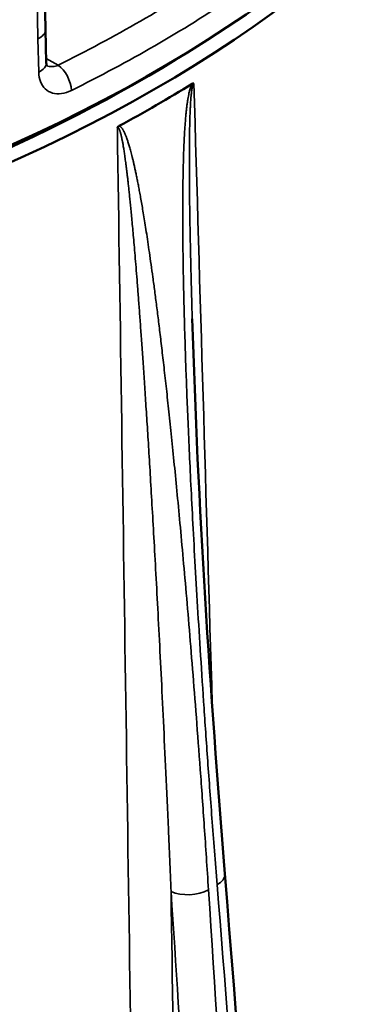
# Model space of a CAD drawing. Header units: millimetres. Extents: x 40 to 2195, y 40 to 1687.
# Tile 86 of 185: x 351 to 368, y 1362 to 1411. Entities that reach past the tile are written whole.
import ezdxf

# ---------------------------------------------------------------- set-up
doc = ezdxf.new("R2010")
doc.units = ezdxf.units.MM
doc.header["$LTSCALE"] = 8
doc.layers.add('Visible (ISO)', color=7, linetype='Continuous', lineweight=50)
doc.layers.add('Visible Narrow (ISO)', color=7, linetype='Continuous', lineweight=35)

msp = doc.modelspace()

# ---------------------------------------------------------------- linework, layer by layer
at = {"layer": 'Visible (ISO)'}
for p, q in [((352.534, 1410.133), (352.403, 1415.945)), ((352.571, 1408.5), (352.534, 1410.133))]:
    msp.add_line(p, q, dxfattribs=at)
for centre, major_axis, start_param, end_param in [((304.902, 1438.688), (74.974, 0), 3.818402, 6.301703), ((304.902, 1437.871), (75, 0), 3.818793, 6.31113), ((304.902, 1437.871), (-74, 0), 0.752637, 2.388956), ((304.9, 1437.872), (70.253, 0), 5.451296, 5.451299), ((304.902, 1437.055), (-75.026, 0), 2.322445, 2.389944)]:
    msp.add_ellipse(centre, major_axis=major_axis, ratio=0.57735, start_param=start_param, end_param=end_param, dxfattribs=at)
for points, knots in [([(352.571, 1408.5), (352.572, 1408.447), (352.578, 1408.408), (352.591, 1408.36), (352.597, 1408.35), (352.597, 1408.349), (352.597, 1408.349), (352.597, 1408.349)], [0, 0, 0, 0, 0.02966413, 0.02966413, 0.05920753, 0.05920753, 0.06042083, 0.06042083, 0.06042083, 0.06042083]), ([(359.713, 1407.476), (359.729, 1407.486), (359.743, 1407.492), (359.756, 1407.495), (359.761, 1407.496), (359.765, 1407.497), (359.769, 1407.497), (359.777, 1407.497), (359.785, 1407.496), (359.792, 1407.492)], [0, 0, 0, 0, 0.5, 0.5, 0.5, 0.6679356, 0.6679356, 0.6679356, 1, 1, 1, 1]), ([(356.049, 1405.331), (356.056, 1405.343), (356.064, 1405.353), (356.073, 1405.363), (356.075, 1405.365), (356.078, 1405.368), (356.08, 1405.37), (356.087, 1405.377), (356.094, 1405.383), (356.102, 1405.389), (356.112, 1405.397), (356.122, 1405.403), (356.133, 1405.409)], [0, 0, 0, 0, 0.333333, 0.333333, 0.333333, 0.421036, 0.421036, 0.421036, 0.666667, 0.666667, 0.666667, 1, 1, 1, 1])]:
    msp.add_open_spline(points, degree=3, knots=knots, dxfattribs=at)
for points in [[(359.715, 1395.973), (359.988, 1386.773), (360.593, 1377.742), (361.308, 1368.785)], [(361.308, 1368.785), (363.62, 1339.807), (365.932, 1310.829), (368.243, 1281.852)]]:
    msp.add_open_spline(points, degree=3, dxfattribs=at)
at = {"layer": 'Visible Narrow (ISO)'}
for p, q in [((352.034, 1415.496), (352.165, 1409.684)), ((352.165, 1409.684), (352.202, 1408.051)), ((352.566, 1408.719), (353.147, 1408.384))]:
    msp.add_line(p, q, dxfattribs=at)
for centre, major_axis, ratio, start_param, end_param in [((304.902, 1440.729), (73.934, 0), 0.57735, 5.423328, 5.572246), ((304.902, 1439.934), (74.934, 0), 0.57735, 5.423328, 5.572246), ((351.534, 1410.11), (1, 0.022), 0.561959, 5.383246, 6.283182), ((351.571, 1408.477), (1, 0.022), 0.561959, 5.383328, 6.283193), ((353.147, 1407.567), (0.445, -0.895), 0.532801, 0.846136, 2.390753), ((360.012, 1368.682), (1.296, 0.103), 0.530112, 5.457771, 6.283185), ((359.597, 1368.443), (1.297, 0.084), 0.520073, 3.891855, 5.458136)]:
    msp.add_ellipse(centre, major_axis=major_axis, ratio=ratio, start_param=start_param, end_param=end_param, dxfattribs=at)
for points, knots in [([(352.202, 1408.051), (352.206, 1407.875), (352.265, 1407.563), (352.499, 1407.2), (352.858, 1406.993), (353.31, 1406.966), (353.631, 1407.067), (353.799, 1407.151)], [0.0000001, 0.0000001, 0.0000001, 0.0000001, 0.2, 0.4, 0.6, 0.8, 1, 1, 1, 1]), ([(352.589, 1408.37), (352.606, 1408.361), (352.624, 1408.354), (352.643, 1408.348), (352.646, 1408.347), (352.649, 1408.345), (352.652, 1408.344), (352.725, 1408.321), (352.806, 1408.312), (352.89, 1408.318), (352.973, 1408.325), (353.061, 1408.347), (353.147, 1408.384)], [0.5402582, 0.5402582, 0.5402582, 0.5402582, 0.5915515, 0.5915515, 0.5915515, 0.6, 0.6, 0.6, 0.8, 0.8, 0.8, 1, 1, 1, 1]), ([(359.792, 1407.492), (359.784, 1407.487), (359.769, 1407.47), (359.747, 1407.424), (359.729, 1407.364), (359.713, 1407.294), (359.698, 1407.211), (359.684, 1407.116), (359.671, 1407.008), (359.658, 1406.883), (359.646, 1406.742), (359.635, 1406.588), (359.625, 1406.421), (359.616, 1406.238), (359.607, 1406.039), (359.6, 1405.823), (359.593, 1405.586), (359.586, 1405.323), (359.581, 1405.03), (359.577, 1404.704), (359.574, 1404.346), (359.572, 1403.963), (359.572, 1403.563), (359.573, 1403.147), (359.576, 1402.707), (359.58, 1402.237), (359.585, 1401.729), (359.593, 1401.178), (359.603, 1400.577), (359.615, 1399.918), (359.63, 1399.196), (359.648, 1398.405), (359.67, 1397.54), (359.693, 1396.722), (359.708, 1396.182), (359.715, 1395.973)], [0, 0, 0, 0, 0.0217391, 0.0434783, 0.0652174, 0.0869565, 0.1086957, 0.1304348, 0.1521739, 0.173913, 0.1956522, 0.2173913, 0.2391304, 0.2608696, 0.2826087, 0.3043478, 0.326087, 0.3478261, 0.3695652, 0.3913043, 0.4130435, 0.4347826, 0.4565217, 0.4782609, 0.5, 0.5217391, 0.5434783, 0.5652174, 0.5869565, 0.6086957, 0.6304348, 0.6521739, 0.673913, 0.6956522, 0.7089543, 0.7089543, 0.7089543, 0.7089543]), ([(359.713, 1407.476), (359.7, 1407.455), (359.687, 1407.432), (359.675, 1407.407), (359.664, 1407.382), (359.653, 1407.355), (359.642, 1407.327), (359.631, 1407.298), (359.621, 1407.267), (359.611, 1407.235), (359.601, 1407.202), (359.591, 1407.167), (359.582, 1407.13), (359.572, 1407.093), (359.563, 1407.054), (359.553, 1407.012), (359.544, 1406.97), (359.535, 1406.925), (359.526, 1406.878), (359.517, 1406.831), (359.508, 1406.78), (359.5, 1406.728), (359.491, 1406.675), (359.482, 1406.62), (359.474, 1406.563), (359.466, 1406.506), (359.458, 1406.447), (359.45, 1406.385), (359.443, 1406.323), (359.435, 1406.258), (359.428, 1406.191), (359.42, 1406.124), (359.413, 1406.054), (359.406, 1405.981), (359.399, 1405.908), (359.392, 1405.832), (359.386, 1405.752), (359.379, 1405.673), (359.373, 1405.59), (359.366, 1405.503), (359.36, 1405.416), (359.354, 1405.325), (359.348, 1405.228), (359.341, 1405.132), (359.335, 1405.031), (359.33, 1404.923), (359.324, 1404.816), (359.318, 1404.703), (359.313, 1404.585), (359.307, 1404.467), (359.302, 1404.343), (359.297, 1404.214), (359.293, 1404.085), (359.288, 1403.952), (359.284, 1403.816), (359.28, 1403.68), (359.276, 1403.541), (359.273, 1403.399), (359.269, 1403.257), (359.266, 1403.113), (359.264, 1402.964), (359.261, 1402.816), (359.258, 1402.664), (359.256, 1402.507), (359.254, 1402.35), (359.253, 1402.187), (359.251, 1402.019), (359.25, 1401.85), (359.249, 1401.676), (359.249, 1401.494), (359.248, 1401.312), (359.248, 1401.122), (359.248, 1400.924), (359.249, 1400.726), (359.249, 1400.52), (359.251, 1400.303), (359.252, 1400.087), (359.254, 1399.861), (359.256, 1399.625), (359.259, 1399.388), (359.262, 1399.14), (359.266, 1398.881), (359.269, 1398.622), (359.274, 1398.351), (359.279, 1398.067), (359.284, 1397.784), (359.29, 1397.488), (359.297, 1397.179), (359.304, 1396.87), (359.312, 1396.548), (359.321, 1396.212), (359.33, 1395.877), (359.34, 1395.528), (359.351, 1395.165), (359.362, 1394.802), (359.374, 1394.425), (359.387, 1394.031), (359.4, 1393.638), (359.415, 1393.229), (359.431, 1392.799), (359.447, 1392.37), (359.465, 1391.921), (359.484, 1391.447), (359.503, 1390.973), (359.525, 1390.476), (359.548, 1389.95), (359.572, 1389.424), (359.597, 1388.87), (359.625, 1388.283), (359.654, 1387.697), (359.685, 1387.077), (359.719, 1386.424), (359.753, 1385.77), (359.79, 1385.081), (359.83, 1384.366), (359.869, 1383.65), (359.912, 1382.908), (359.958, 1382.143), (360.003, 1381.377), (360.052, 1380.589), (360.103, 1379.773), (360.155, 1378.956), (360.21, 1378.11), (360.269, 1377.23), (360.329, 1376.35), (360.392, 1375.436), (360.459, 1374.484), (360.527, 1373.533), (360.6, 1372.543), (360.678, 1371.505), (360.756, 1370.467), (360.84, 1369.379), (360.931, 1368.247)], [0, 0, 0, 0, 0.022727, 0.022727, 0.022727, 0.045455, 0.045455, 0.045455, 0.068182, 0.068182, 0.068182, 0.090909, 0.090909, 0.090909, 0.113636, 0.113636, 0.113636, 0.136364, 0.136364, 0.136364, 0.159091, 0.159091, 0.159091, 0.181818, 0.181818, 0.181818, 0.204545, 0.204545, 0.204545, 0.227273, 0.227273, 0.227273, 0.25, 0.25, 0.25, 0.272727, 0.272727, 0.272727, 0.295455, 0.295455, 0.295455, 0.318182, 0.318182, 0.318182, 0.340909, 0.340909, 0.340909, 0.363636, 0.363636, 0.363636, 0.386364, 0.386364, 0.386364, 0.409091, 0.409091, 0.409091, 0.431818, 0.431818, 0.431818, 0.454545, 0.454545, 0.454545, 0.477273, 0.477273, 0.477273, 0.5, 0.5, 0.5, 0.522727, 0.522727, 0.522727, 0.545455, 0.545455, 0.545455, 0.568182, 0.568182, 0.568182, 0.590909, 0.590909, 0.590909, 0.613636, 0.613636, 0.613636, 0.636364, 0.636364, 0.636364, 0.659091, 0.659091, 0.659091, 0.681818, 0.681818, 0.681818, 0.704545, 0.704545, 0.704545, 0.727273, 0.727273, 0.727273, 0.75, 0.75, 0.75, 0.772727, 0.772727, 0.772727, 0.795455, 0.795455, 0.795455, 0.818182, 0.818182, 0.818182, 0.840909, 0.840909, 0.840909, 0.863636, 0.863636, 0.863636, 0.886364, 0.886364, 0.886364, 0.909091, 0.909091, 0.909091, 0.931818, 0.931818, 0.931818, 0.954545, 0.954545, 0.954545, 0.977273, 0.977273, 0.977273, 1, 1, 1, 1]), ([(356.049, 1405.331), (356.191, 1395.745), (356.333, 1386.054), (356.476, 1376.349), (356.619, 1366.645), (356.762, 1356.927), (356.909, 1346.924), (357.056, 1336.92), (357.207, 1326.63), (357.363, 1316.018), (357.519, 1305.407), (357.679, 1294.473), (357.844, 1283.229)], [0, 0, 0, 0, 0.25, 0.25, 0.25, 0.5, 0.5, 0.5, 0.75, 0.75, 0.75, 1, 1, 1, 1]), ([(360.51, 1368.004), (360.44, 1369.078), (360.303, 1371.133), (360.105, 1373.928), (359.914, 1376.483), (359.729, 1378.831), (359.55, 1381.014), (359.376, 1383.046), (359.21, 1384.906), (359.054, 1386.591), (358.907, 1388.126), (358.767, 1389.531), (358.634, 1390.82), (358.508, 1392), (358.389, 1393.082), (358.276, 1394.075), (358.169, 1394.987), (358.067, 1395.828), (357.97, 1396.607), (357.876, 1397.333), (357.786, 1398.009), (357.699, 1398.637), (357.617, 1399.217), (357.538, 1399.749), (357.465, 1400.232), (357.396, 1400.671), (357.331, 1401.067), (357.271, 1401.427), (357.215, 1401.753), (357.162, 1402.049), (357.112, 1402.32), (357.064, 1402.569), (357.019, 1402.799), (356.975, 1403.014), (356.933, 1403.215), (356.892, 1403.402), (356.853, 1403.577), (356.815, 1403.739), (356.778, 1403.889), (356.743, 1404.029), (356.709, 1404.158), (356.676, 1404.279), (356.644, 1404.39), (356.614, 1404.493), (356.584, 1404.588), (356.556, 1404.675), (356.528, 1404.756), (356.502, 1404.83), (356.476, 1404.898), (356.451, 1404.961), (356.427, 1405.018), (356.403, 1405.071), (356.379, 1405.12), (356.356, 1405.165), (356.333, 1405.206), (356.31, 1405.245), (356.285, 1405.281), (356.26, 1405.315), (356.232, 1405.346), (356.203, 1405.373), (356.171, 1405.395), (356.146, 1405.406), (356.133, 1405.409)], [0, 0, 0, 0, 0.0166667, 0.0333333, 0.05, 0.0666667, 0.0833333, 0.1, 0.1166667, 0.1333333, 0.15, 0.1666667, 0.1833333, 0.2, 0.2166667, 0.2333333, 0.25, 0.2666667, 0.2833333, 0.3, 0.3166667, 0.3333333, 0.35, 0.3666667, 0.3833333, 0.4, 0.4166667, 0.4333333, 0.45, 0.4666667, 0.4833333, 0.5, 0.5166667, 0.5333333, 0.55, 0.5666667, 0.5833333, 0.6, 0.6166667, 0.6333333, 0.65, 0.6666667, 0.6833333, 0.7, 0.7166667, 0.7333333, 0.75, 0.7666667, 0.7833333, 0.8, 0.8166667, 0.8333333, 0.85, 0.8666667, 0.8833333, 0.9, 0.9166667, 0.9333333, 0.95, 0.9666667, 0.9833333, 1, 1, 1, 1]), ([(366.171, 1280.336), (365.53, 1290.268), (364.893, 1300.136), (364.26, 1309.94), (363.627, 1319.744), (362.998, 1329.482), (362.373, 1339.159), (361.748, 1348.836), (361.127, 1358.452), (360.51, 1368.004)], [0, 0, 0, 0, 0.333333, 0.333333, 0.333333, 0.666667, 0.666667, 0.666667, 1, 1, 1, 1]), ([(360.931, 1368.247), (361.688, 1358.777), (362.45, 1349.244), (363.216, 1339.65), (363.983, 1330.055), (364.754, 1320.399), (365.531, 1310.677), (366.307, 1300.956), (367.089, 1291.17), (367.875, 1281.319)], [0, 0, 0, 0, 0.3333333, 0.3333333, 0.3333333, 0.6666667, 0.6666667, 0.6666667, 1, 1, 1, 1]), ([(364.349, 1280.258), (363.707, 1290.19), (363.069, 1300.058), (362.435, 1309.861), (362.365, 1310.944), (362.295, 1312.027), (362.225, 1313.109), (361.661, 1321.816), (361.102, 1330.472), (360.545, 1339.078), (360.394, 1341.407), (360.244, 1343.732), (360.093, 1346.054), (359.619, 1353.379), (359.148, 1360.668), (358.678, 1367.921)], [0, 0, 0, 0, 0.333333, 0.333333, 0.333333, 0.370179, 0.370179, 0.370179, 0.666667, 0.666667, 0.666667, 0.746884, 0.746884, 0.746884, 1, 1, 1, 1]), ([(358.678, 1367.921), (358.806, 1359.163), (358.937, 1350.189), (359.07, 1341.031), (359.204, 1331.873), (359.34, 1322.531), (359.479, 1312.908), (359.619, 1303.284), (359.763, 1293.377), (359.911, 1283.221)], [0, 0, 0, 0, 0.333333, 0.333333, 0.333333, 0.666667, 0.666667, 0.666667, 1, 1, 1, 1])]:
    msp.add_open_spline(points, degree=3, knots=knots, dxfattribs=at)
for points in [[(360.692, 1377.098), (360.398, 1387.031), (360.097, 1397.21), (359.792, 1407.492)], [(358.678, 1367.921), (358.634, 1368.979), (358.547, 1371.006), (358.422, 1373.765), (358.303, 1376.29), (358.189, 1378.613), (358.079, 1380.776), (357.973, 1382.79), (357.872, 1384.636), (357.777, 1386.31), (357.689, 1387.837), (357.605, 1389.236), (357.525, 1390.52), (357.45, 1391.697), (357.379, 1392.778), (357.313, 1393.77), (357.249, 1394.683), (357.189, 1395.525), (357.132, 1396.306), (357.078, 1397.033), (357.025, 1397.713), (356.975, 1398.345), (356.927, 1398.929), (356.882, 1399.465), (356.839, 1399.954), (356.8, 1400.397), (356.763, 1400.8), (356.728, 1401.164), (356.696, 1401.496), (356.665, 1401.797), (356.637, 1402.073), (356.61, 1402.327), (356.584, 1402.562), (356.56, 1402.782), (356.536, 1402.988), (356.513, 1403.18), (356.491, 1403.359), (356.47, 1403.526), (356.449, 1403.682), (356.429, 1403.826), (356.411, 1403.961), (356.392, 1404.086), (356.375, 1404.202), (356.358, 1404.31), (356.341, 1404.41), (356.326, 1404.502), (356.31, 1404.587), (356.296, 1404.666), (356.282, 1404.739), (356.268, 1404.806), (356.255, 1404.868), (356.242, 1404.925), (356.229, 1404.978), (356.216, 1405.028), (356.204, 1405.074), (356.191, 1405.117), (356.178, 1405.158), (356.164, 1405.197), (356.15, 1405.234), (356.134, 1405.267), (356.117, 1405.297), (356.098, 1405.322), (356.075, 1405.337), (356.058, 1405.336), (356.049, 1405.331)]]:
    msp.add_open_spline(points, degree=3, dxfattribs=at)

doc.saveas('drawing.dxf')
